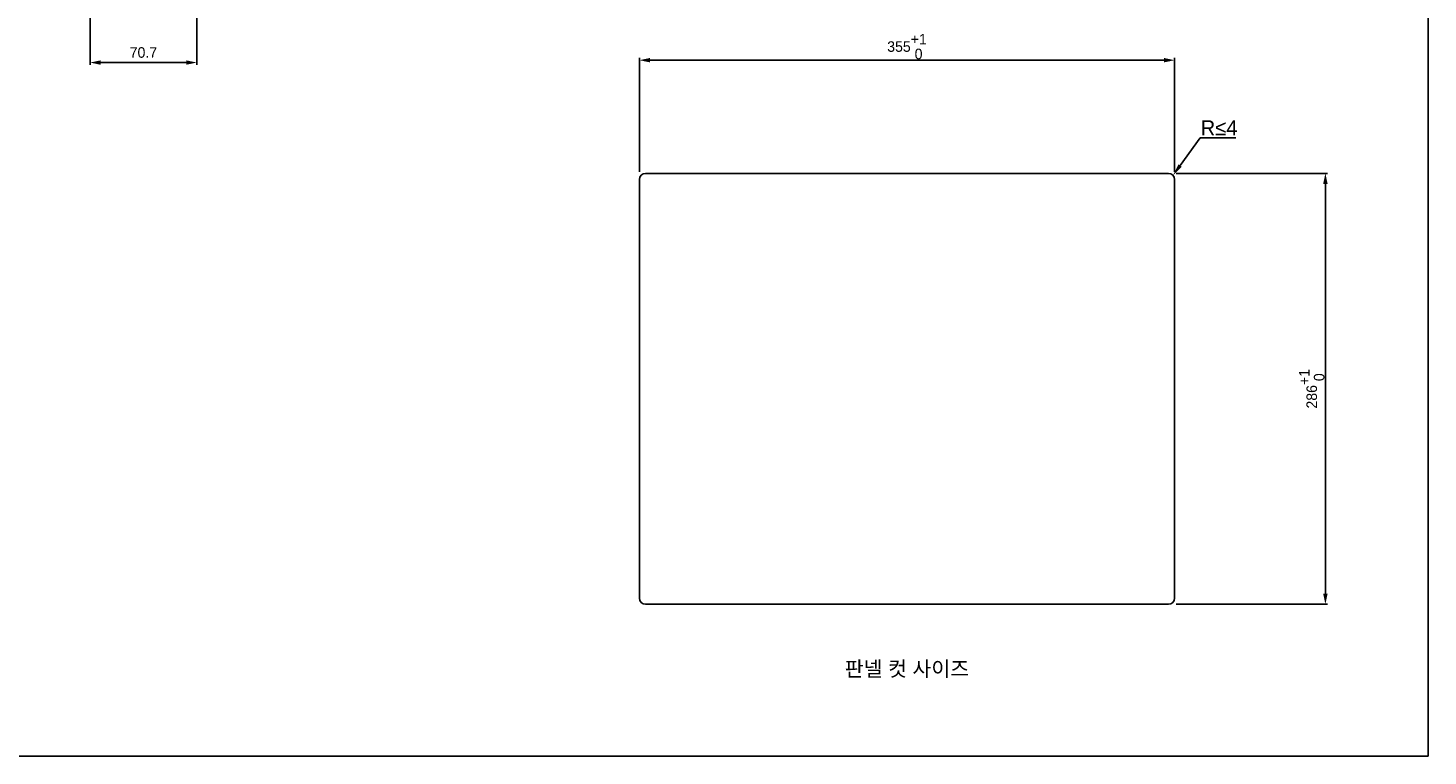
# Model space of a CAD drawing. Header units: millimetres. Extents: x 0 to 1682, y 0 to 1188.
# Tile 20 of 73: x 753 to 1682, y 0 to 483. Entities that reach past the tile are written whole.
import ezdxf

# ---------------------------------------------------------------- set-up
doc = ezdxf.new("R2010")
doc.units = ezdxf.units.MM
doc.header["$LTSCALE"] = 92.51
doc.header["$PDMODE"] = 3
doc.header["$PDSIZE"] = 8
doc.layers.get('0').update_dxf_attribs({"linetype": 'CONTINUOUS'})
doc.layers.get('Defpoints').update_dxf_attribs({"linetype": 'CONTINUOUS'})
doc.layers.add('2D-TOPRC1500_00-FORMAT', color=7, linetype='CONTINUOUS')
doc.layers.add('2D-TOPRT1540_-DIM', color=7, linetype='CONTINUOUS')
doc.styles.get("Standard").update_dxf_attribs({"font": 'GOTHIC.TTF'})
doc.dimstyles.new('DIMSTYLE_3', dxfattribs={"dimtxt": 7, "dimasz": 7, "dimexe": 1.5, "dimexo": 1, "dimgap": 0.875, "dimtad": 1, "dimdec": 5, "dimdsep": 46, "dimtxsty": 'Standard', "dimblk": '_FILLED', "dimblk1": '_FILLED', "dimblk2": '_FILLED', "dimcen": 0.09, "dimadec": 5, "dimazin": 2, "dimtp": 0.3, "dimtm": 0.3, "dimtfac": 1, "dimtdec": 5, "dimtofl": 0, "dimtmove": 0, "dimatfit": 3, "dimldrblk": '_FILLED', "dimfxl": 1, "dimtolj": 1, "dimarcsym": 0})
doc.dimstyles.get("Standard").update_dxf_attribs({"dimtxt": 7, "dimasz": 7, "dimexe": 1.5, "dimexo": 1, "dimtad": 1, "dimdec": 5, "dimdsep": 46, "dimtxsty": 'Standard', "dimblk": '_FILLED', "dimblk1": '_FILLED', "dimblk2": '_FILLED', "dimcen": 0.09, "dimadec": 5, "dimazin": 2, "dimtol": 1, "dimtp": 1e-05, "dimtm": 1e-05, "dimtfac": 1, "dimtdec": 5, "dimtofl": 0, "dimtmove": 0, "dimatfit": 3, "dimldrblk": '_FILLED', "dimfxl": 1, "dimtolj": 1, "dimarcsym": 0})
doc.dimstyles.new('WALL', dxfattribs={"dimtxt": 10, "dimasz": 8, "dimexe": 5, "dimexo": 5, "dimgap": 1.5, "dimtad": 1, "dimtoh": 1, "dimdsep": 46, "dimtxsty": 'Standard', "dimcen": 0, "dimadec": 0, "dimazin": 0, "dimtp": 0.001, "dimtm": 0.001, "dimtfac": 1, "dimtofl": 0, "dimtmove": 0, "dimatfit": 3, "dimfxl": 1, "dimtolj": 1, "dimarcsym": 0})

# ---------------------------------------------------------------- blocks, each defined once
blk = doc.blocks.new('_FILLED')
at = {"color": 0, "linetype": 'ByBlock'}
blk.add_solid([(0, 0), (-1, 0.21), (-1, -0.21)], dxfattribs=at)
blk = doc.blocks.new('*D11')
at = {"color": 6, "lineweight": -2, "transparency": 16777216}
for p, q in [((1158.82, 387.77), (1158.82, 463.38)), ((1165.82, 461.88), (1506.82, 461.88)), ((1513.82, 387.77), (1513.82, 463.38))]:
    blk.add_line(p, q, dxfattribs=at)
at = {"layer": 'Defpoints', "color": 0, "transparency": 16777216}
for p in [(1513.82, 461.88), (1158.82, 386.77), (1513.82, 386.77)]:
    blk.add_point(p, dxfattribs=at)
at = {"color": 6, "lineweight": -2, "transparency": 16777216, "xscale": 7, "yscale": 7, "zscale": 7, "rotation": 180}
blk.add_blockref('_FILLED', (1158.82, 461.88), dxfattribs=at)
at = {"color": 6, "lineweight": -2, "transparency": 16777216, "xscale": 7, "yscale": 7, "zscale": 7}
blk.add_blockref('_FILLED', (1513.82, 461.88), dxfattribs=at)
at = {"color": 6, "transparency": 16777216, "insert": (1336.32, 470.93), "char_height": 7, "attachment_point": 5}
blk.add_mtext('\\A1;355\\S+1^  0;', dxfattribs=at)
blk = doc.blocks.new('*D12')
at = {"color": 6, "lineweight": -2, "transparency": 16777216}
for p, q in [((1514.82, 386.77), (1615.42, 386.77)), ((1613.92, 379.77), (1613.92, 107.77)), ((1514.82, 100.77), (1615.42, 100.77))]:
    blk.add_line(p, q, dxfattribs=at)
at = {"layer": 'Defpoints', "color": 0, "transparency": 16777216}
for p in [(1513.82, 386.77), (1513.82, 100.77), (1613.92, 100.77)]:
    blk.add_point(p, dxfattribs=at)
at = {"color": 6, "lineweight": -2, "transparency": 16777216, "xscale": 7, "yscale": 7, "zscale": 7}
for p, rotation in [((1613.92, 386.77), 90), ((1613.92, 100.77), 270)]:
    blk.add_blockref('_FILLED', p, dxfattribs=dict(at, rotation=rotation))
at = {"color": 6, "transparency": 16777216, "insert": (1604.86, 243.77), "char_height": 7, "attachment_point": 5, "rotation": 90}
blk.add_mtext('\\A1;286\\S+1^  0;', dxfattribs=at)
blk = doc.blocks.new('*D13')
at = {"color": 0, "lineweight": -2, "transparency": 16777216}
for p, q in [((1530.79, 410.35), (1517.5, 391.91)), ((1554.45, 410.35), (1530.79, 410.35))]:
    blk.add_line(p, q, dxfattribs=at)
at = {"color": 0, "transparency": 16777216}
blk.add_solid([(1516.42, 392.69), (1518.58, 391.13), (1512.83, 385.42)], dxfattribs=at)
at = {"layer": 'Defpoints', "color": 0, "transparency": 16777216}
for p in [(1510.49, 382.17), (1512.83, 385.42)]:
    blk.add_point(p, dxfattribs=at)
at = {"color": 0, "transparency": 16777216, "insert": (1543.37, 416.98), "char_height": 10, "attachment_point": 5}
blk.add_mtext('\\A1;{\\fCentury Gothic|b0|i0|c0|p34;R≤}4', dxfattribs=at)
blk = doc.blocks.new('*D21')
at = {"layer": '2D-TOPRT1540_-DIM', "color": 0, "linetype": 'Continuous', "lineweight": -2, "transparency": 16777216}
for p, q in [((865.03, 636.07), (865.03, 458.81)), ((794.33, 532.23), (794.33, 458.81)), ((801.33, 460.31), (858.03, 460.31))]:
    blk.add_line(p, q, dxfattribs=at)
at = {"layer": 'Defpoints', "color": 0, "linetype": 'Continuous', "transparency": 16777216}
for p in [(865.03, 637.07), (794.33, 533.23), (865.03, 460.31)]:
    blk.add_point(p, dxfattribs=at)
at = {"layer": '2D-TOPRT1540_-DIM', "color": 0, "linetype": 'Continuous', "lineweight": -2, "transparency": 16777216, "xscale": 7, "yscale": 7, "zscale": 7, "rotation": 180}
blk.add_blockref('_FILLED', (794.33, 460.31), dxfattribs=at)
at = {"layer": '2D-TOPRT1540_-DIM', "color": 0, "linetype": 'Continuous', "lineweight": -2, "transparency": 16777216, "xscale": 7, "yscale": 7, "zscale": 7}
blk.add_blockref('_FILLED', (865.03, 460.31), dxfattribs=at)
at = {"layer": '2D-TOPRT1540_-DIM', "color": 0, "linetype": 'Continuous', "transparency": 16777216, "insert": (829.67, 470.51), "char_height": 7, "attachment_point": 2, "line_spacing_factor": 0.9}
blk.add_mtext('\\A1;70.7', dxfattribs=at)

msp = doc.modelspace()

# ---------------------------------------------------------------- linework, layer by layer
at = {"color": 6}
for p, q in [((1158.822523, 104.773636), (1158.822523, 382.773636)), ((1162.822523, 386.773636), (1509.822523, 386.773636)), ((1513.822523, 382.773636), (1513.822523, 104.773636)), ((1509.822523, 100.773636), (1162.822523, 100.773636))]:
    msp.add_line(p, q, dxfattribs=at)
for centre, start, end in [((1162.822523, 382.773636), 90, 180), ((1509.822523, 382.773636), 0, 90), ((1162.822523, 104.773636), 180, 270), ((1509.822523, 104.773636), 270, 0)]:
    msp.add_arc(centre, 4, start, end, dxfattribs=at)
at = {"layer": '2D-TOPRC1500_00-FORMAT', "color": 7, "linetype": 'Continuous'}
for p, q in [((1682, 0), (1682, 1188)), ((0, 0), (1682, 0))]:
    msp.add_line(p, q, dxfattribs=at)

# ---------------------------------------------------------------- texts
at = {"color": 6, "insert": (1336.2735, 57.367466), "char_height": 10, "attachment_point": 5}
msp.add_mtext('\\A1;{\\fGulim|b0|i0|c129|p50;판넬 컷 사이즈}', dxfattribs=at)

# ---------------------------------------------------------------- dimensions: what is measured, and where the dimension line sits
dim = msp.add_linear_dim(base=(1513.822523, 461.875834), p1=(1158.822523, 386.773636), p2=(1513.822523, 386.773636), dimstyle='Standard', override={"dimtoh": 1, "dimdec": 0, "dimzin": 0, "dimcen": 15.138, "dimclrd": 6, "dimclre": 6, "dimclrt": 6, "dimadec": 0, "dimazin": 0, "dimtp": 1, "dimtm": 0, "dimtdec": 0, "dimtmove": 1, "dimtzin": 12})
dim.commit()
dim.dimension.update_dxf_attribs({"geometry": '*D11', "text_midpoint": (1336.322523, 470.931606)})
at = {"color": 6}
dim = msp.add_radius_dim(center=(1510.487803, 382.170167), mpoint=(1512.825614, 385.415878), text='{\\fCentury Gothic|b0|i0|c0|p34;R≤}4', dimstyle='WALL', dxfattribs=at)
dim.commit()
dim.dimension.update_dxf_attribs({"geometry": '*D13', "text_midpoint": (1543.368237, 410.353116), "dimtype": 164})
dim = msp.add_linear_dim(base=(1613.920225, 100.773636), p1=(1513.822523, 386.773636), p2=(1513.822523, 100.773636), angle=90, dimstyle='Standard', override={"dimtoh": 1, "dimdec": 0, "dimzin": 0, "dimcen": 15.138, "dimclrd": 6, "dimclre": 6, "dimclrt": 6, "dimadec": 0, "dimazin": 0, "dimtp": 1, "dimtm": 0, "dimtdec": 0, "dimtmove": 1, "dimtzin": 12})
dim.commit()
dim.dimension.update_dxf_attribs({"geometry": '*D12', "text_midpoint": (1604.864452, 243.773636)})
at = {"layer": '2D-TOPRT1540_-DIM', "color": 2, "linetype": 'Continuous'}
dim = msp.add_linear_dim(base=(865.033921, 460.305175), p1=(794.333921, 533.225888), p2=(865.033921, 637.071139), dimstyle='DIMSTYLE_3', dxfattribs=at)
dim.commit()
dim.dimension.update_dxf_attribs({"geometry": '*D21', "text_midpoint": (829.665247, 460.305175), "dimtype": 160})

doc.saveas('drawing.dxf')
